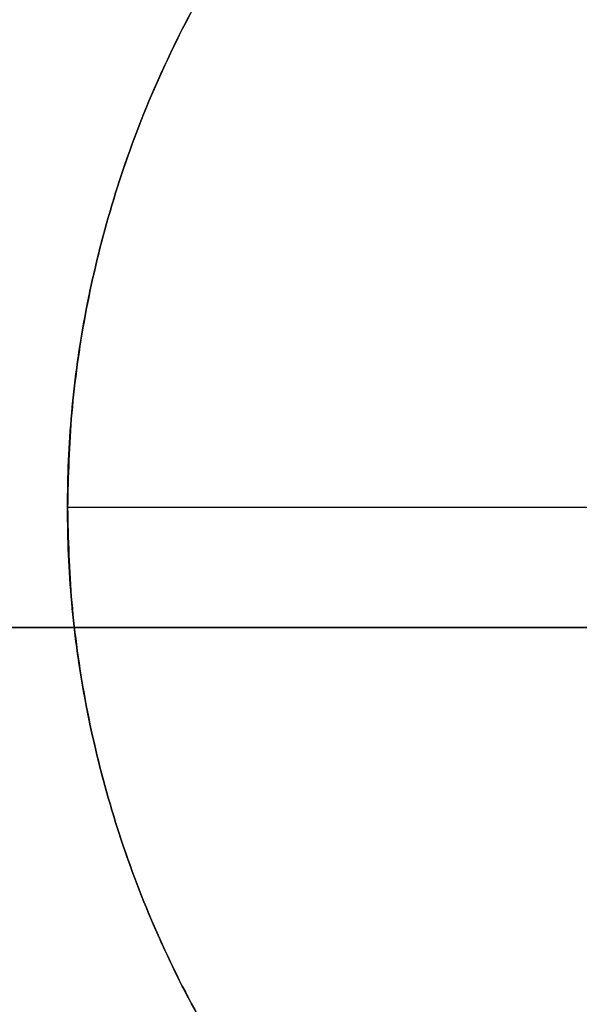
# Model space of a CAD drawing. Header units: millimetres. Extents: x -661 to 720, y -255 to 255.
# Tile 192 of 256: x -487 to -481, y -215 to -205. Entities that reach past the tile are written whole.
import ezdxf

# ---------------------------------------------------------------- set-up
doc = ezdxf.new("R2010")
doc.units = ezdxf.units.MM
doc.layers.add('Floreana 120', color=18, linetype='Continuous', true_color=0x000000)

msp = doc.modelspace()

# ---------------------------------------------------------------- linework, layer by layer
at = {"layer": 'Floreana 120', "color": 250, "true_color": 0x282421}
msp.add_line((-479.53, -210, 6), (-486.53, -210, 6), dxfattribs=at)
at = {"layer": 'Floreana 120', "color": 14, "true_color": 0x990000}
for p, q in [((-625.53, -211.25, 13), (-325.53, -211.25, 13)), ((-325.53, -211.25, 1230), (-625.53, -211.25, 1230)), ((-325.53, -211.25, 11.5), (-625.53, -211.25, 11.5)), ((-625.53, -211.25, 1231.5), (-325.53, -211.25, 1231.5))]:
    msp.add_line(p, q, dxfattribs=at)
at = {"layer": 'Floreana 120', "color": 250, "true_color": 0x282421}
for points, weights, knots in [([(-652.03, -251, 10), (-475.53, -251, 10), (-299.03, -251, 10), (-294.03, -251, 10), (-294.03, -246, 10), (-294.03, 0, 10), (-294.03, 246, 10), (-294.03, 251, 10), (-299.03, 251, 10), (-475.53, 251, 10), (-652.03, 251, 10), (-657.03, 251, 10), (-657.03, 246, 10), (-657.03, 0, 10), (-657.03, -246, 10), (-657.03, -251, 10), (-652.03, -251, 10)], [1, 1, 1, 0.707106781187, 1, 1, 1, 0.707106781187, 1, 1, 1, 0.707106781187, 1, 1, 1, 0.707106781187, 1], [0, 0, 0, 353, 353, 363, 363, 855, 855, 865, 865, 1218, 1218, 1228, 1228, 1720, 1720, 1730, 1730, 1730]), ([(-294.03, 246), (-294.03, 0), (-294.03, -246), (-294.03, -251), (-299.03, -251), (-475.53, -251), (-652.03, -251), (-657.03, -251), (-657.03, -246), (-657.03, 0), (-657.03, 246), (-657.03, 251), (-652.03, 251), (-475.53, 251), (-299.03, 251), (-294.03, 251), (-294.03, 246)], [1, 1, 1, 0.707106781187, 1, 1, 1, 0.707106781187, 1, 1, 1, 0.707106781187, 1, 1, 1, 0.707106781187, 1], [0, 0, 0, 492, 492, 502, 502, 855, 855, 865, 865, 1357, 1357, 1367, 1367, 1720, 1720, 1730, 1730, 1730]), ([(-475.53, -221, 6), (-486.53, -221, 6), (-486.53, -210, 6), (-486.53, -199, 6), (-475.53, -199, 6), (-464.53, -199, 6), (-464.53, -210, 6), (-464.53, -221, 6), (-475.53, -221, 6)], [1, 0.707106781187, 1, 0.707106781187, 1, 0.707106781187, 1, 0.707106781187, 1], [0, 0, 0, 22, 22, 44, 44, 66, 66, 88, 88, 88]), ([(-475.53, -221), (-464.53, -221), (-464.53, -210), (-464.53, -199), (-475.53, -199), (-486.53, -199), (-486.53, -210), (-486.53, -221), (-475.53, -221)], [1, 0.707106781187, 1, 0.707106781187, 1, 0.707106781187, 1, 0.707106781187, 1], [0, 0, 0, 22, 22, 44, 44, 66, 66, 88, 88, 88]), ([(-464.53, -210, 6), (-464.53, -199, 6), (-475.53, -199, 6), (-486.53, -199, 6), (-486.53, -210, 6)], [1, 0.707106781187, 1, 0.707106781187, 1], [0, 0, 0, 22, 22, 44, 44, 44]), ([(-486.53, -210), (-486.53, -199), (-475.53, -199), (-464.53, -199), (-464.53, -210)], [1, 0.707106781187, 1, 0.707106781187, 1], [0, 0, 0, 22, 22, 44, 44, 44]), ([(-486.53, -210, 6), (-486.53, -221, 6), (-475.53, -221, 6), (-464.53, -221, 6), (-464.53, -210, 6)], [1, 0.707106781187, 1, 0.707106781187, 1], [0, 0, 0, 22, 22, 44, 44, 44])]:
    msp.add_rational_spline(points, weights, degree=2, knots=knots, dxfattribs=at)
for points, weights, degree in [([(-486.53, -210, 3), (-486.53, -188, 3), (-464.53, -188, 3), (-464.53, -210, 3)], [1, 0.333333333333, 0.333333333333, 1], 3), ([(-475.53, -221), (-486.53, -221), (-486.53, -210)], [1, 0.707106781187, 1], 2), ([(-464.53, -210, 3), (-464.53, -232, 3), (-486.53, -232, 3), (-486.53, -210, 3)], [1, 0.333333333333, 0.333333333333, 1], 3)]:
    msp.add_rational_spline(points, weights, degree=degree, dxfattribs=at)
msp.add_open_spline([(-486.53, -210), (-486.53, -210, 3), (-486.53, -210, 6)], degree=2, dxfattribs=at)

doc.saveas('drawing.dxf')
